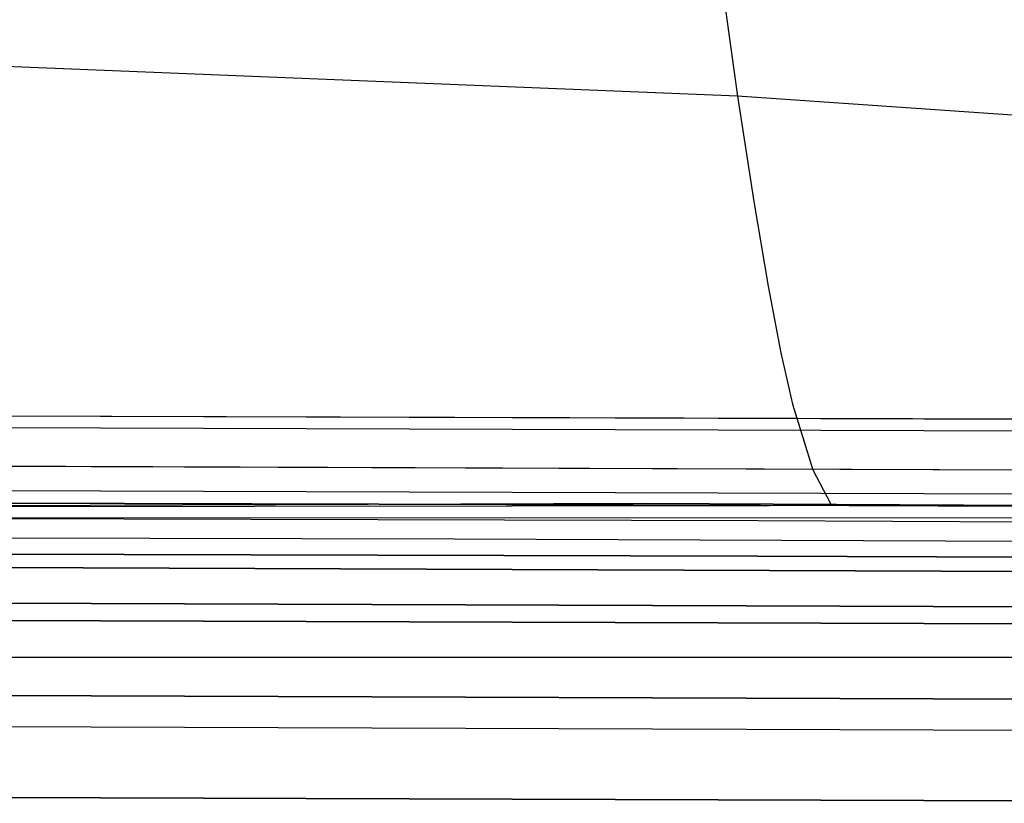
# Model space of a CAD drawing. Header units: millimetres. Extents: x -273 to 273, y -240 to 302.
# Tile 253 of 256: x 131 to 160, y 225 to 248. Entities that reach past the tile are written whole.
import ezdxf

# ---------------------------------------------------------------- set-up
doc = ezdxf.new("R2010")
doc.units = ezdxf.units.MM
doc.header["$MEASUREMENT"] = 0
doc.layers.add('IGES level 1', color=7, linetype='Continuous', true_color=0x3e413d)
doc.layers.add('IGES level 2', color=7, linetype='Continuous', true_color=0x008000)

msp = doc.modelspace()

# ---------------------------------------------------------------- linework, layer by layer
at = {"layer": 'IGES level 1'}
for p, q in [((167.965, 236.472, 364.74), (88.292, 236.7, 360.173)), ((123.031, 236.618, 361.818), (167.993, 236.472, 364.741)), ((121.607, 236.29, 360.719), (168.732, 236.123, 363.748)), ((121.607, 236.29, 360.719), (168.732, 236.123, 363.748)), ((132.481, 235.128, 360.781), (88.35, 235.262, 358.6)), ((168.082, 234.991, 363.177), (121.634, 235.165, 360.165)), ((168.069, 234.991, 363.176), (132.481, 235.128, 360.781)), ((176.376, 234.279, 363.815), (117.652, 234.473, 359.931)), ((152.513, 234.016, 413.863), (76.302, 234.213, 409.911)), ((76.302, 234.213, 409.911), (152.513, 234.016, 413.863)), ((228.542, 233.687, 420.443), (152.513, 234.016, 413.863)), ((152.513, 234.016, 413.863), (228.542, 233.687, 420.443)), ((152.443, 233.563, 414.861), (76.267, 233.762, 410.91)), ((228.436, 233.232, 421.44), (152.443, 233.563, 414.861)), ((152.41, 232.548, 415.284), (76.251, 232.747, 411.335)), ((76.251, 232.747, 411.335), (152.41, 232.548, 415.284)), ((228.387, 232.216, 421.86), (152.41, 232.548, 415.284)), ((152.41, 232.548, 415.284), (228.387, 232.216, 421.86)), ((176.365, 232.04, 363.81), (117.647, 232.277, 359.868)), ((117.647, 232.277, 359.868), (176.365, 232.04, 363.81)), ((176.33, 231.038, 364.191), (117.624, 231.235, 360.249)), ((117.624, 231.235, 360.249), (176.33, 231.038, 364.191)), ((176.244, 230.54, 365.23), (117.566, 230.737, 361.291)), ((117.566, 230.737, 361.291), (176.244, 230.54, 365.23)), ((182.874, 229.629, 383.444), (0, 229.629, 383.444)), ((180.882, 228.362, 408.798), (120.662, 228.566, 404.709)), ((120.662, 228.566, 404.709), (180.882, 228.362, 408.798)), ((181.752, 227.45, 410.88), (121.243, 227.659, 406.745)), ((179.647, 225.427, 411.557), (119.837, 225.633, 407.518)), ((119.837, 225.633, 407.518), (179.647, 225.427, 411.557))]:
    msp.add_line(p, q, dxfattribs=at)
at = {"layer": 'IGES level 2', "color": 31, "true_color": 0xfabe47}
for p, q in [((151.3, 249.709, 603.857), (151.85, 245.803, 581.659)), ((151.85, 245.803, 581.659), (117.3, 247.195, 579.773)), ((151.85, 245.803, 581.659), (152.313, 242.767, 561.5)), ((189.273, 243.194, 584.252), (151.85, 245.803, 581.659)), ((152.313, 242.767, 561.5), (152.727, 240.324, 542.052)), ((152.727, 240.324, 542.052), (153.099, 238.401, 523.229)), ((153.099, 238.401, 523.229), (153.434, 236.926, 504.944)), ((153.434, 236.926, 504.944), (154.018, 235.032, 469.642)), ((154.018, 235.032, 469.642), (154.526, 234.065, 435.454)), ((149.214, 234.063, 435.085), (76.576, 233.793, 431.34)), ((174.12, 234.028, 436.93), (109.258, 233.944, 432.725)), ((212.62, 233.737, 440.348), (149.214, 234.063, 435.085)), ((174.656, 233.645, 426.94), (109.595, 233.648, 422.731)), ((71.882, 233.221, 411.178), (143.687, 233.046, 414.688)), ((71.882, 233.221, 411.178), (143.687, 233.046, 414.688)), ((143.687, 233.046, 414.688), (215.339, 232.754, 420.534)), ((143.687, 233.046, 414.688), (215.339, 232.754, 420.534))]:
    msp.add_line(p, q, dxfattribs=at)

doc.saveas('drawing.dxf')
